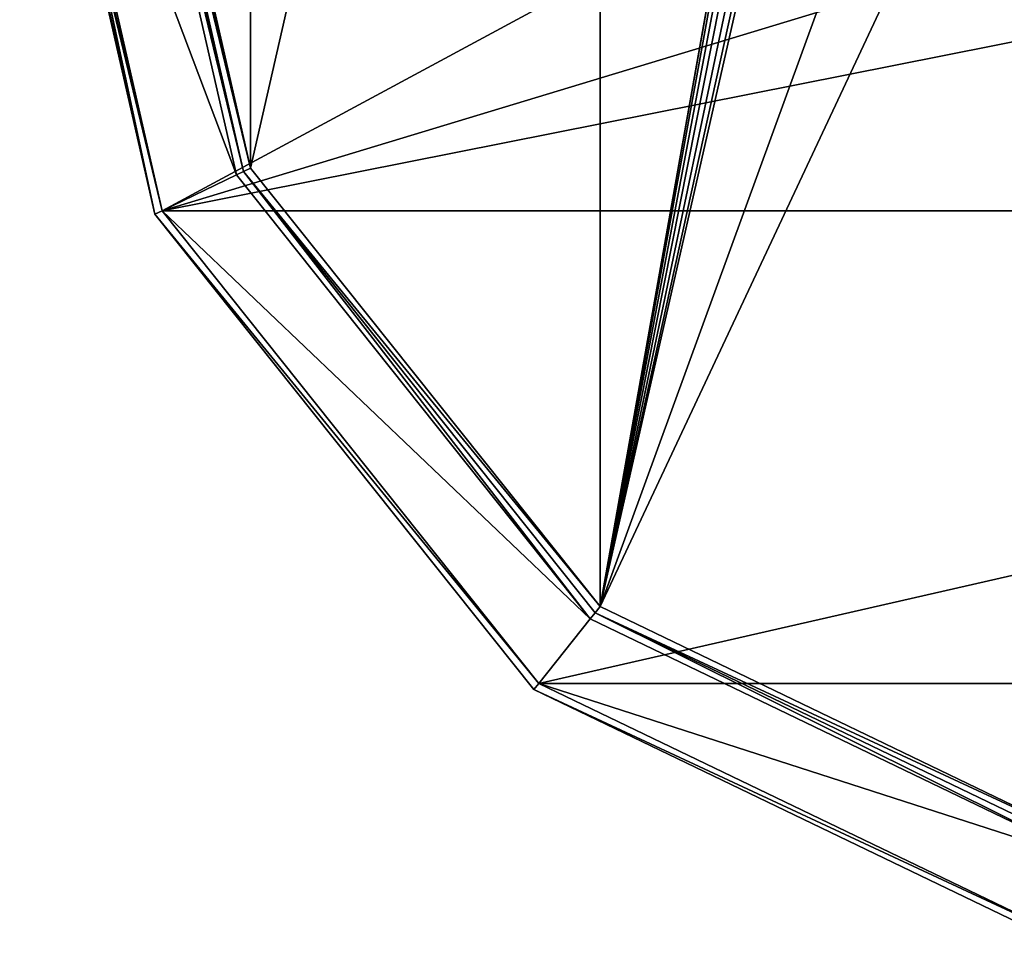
# Model space of a CAD drawing. Header units: millimetres. Extents: x -100 to 89, y -38 to 69.
# Tile 1 of 256: x -100 to -75, y 1 to 24. Entities that reach past the tile are written whole.
import ezdxf

# ---------------------------------------------------------------- set-up
doc = ezdxf.new("R2010")
doc.units = ezdxf.units.MM
doc.header["$LTSCALE"] = 65.185185
for name, color, linetype in [('479', 7, 'CONTINUOUS'), ('480', 7, 'CONTINUOUS'), ('492', 7, 'CONTINUOUS'), ('493', 7, 'CONTINUOUS'), ('494', 7, 'CONTINUOUS'), ('509', 7, 'CONTINUOUS'), ('511', 7, 'CONTINUOUS'), ('514', 7, 'CONTINUOUS'), ('516', 7, 'CONTINUOUS')]:
    doc.layers.add(name, color=color, linetype=linetype)

msp = doc.modelspace()

# ---------------------------------------------------------------- linework, layer by layer
at = {"layer": '479', "linetype": 'CONTINUOUS'}
for points in [[(-100.05, 34.5, 87.05), (-96.629, 19.511, 87.05), (-73.869, 31.781, 87.05), (-100.05, 34.5, 87.05)], [(-73.869, 31.781, 87.05), (-96.629, 19.511, 87.05), (-70.672, 27.381, 87.05), (-73.869, 31.781, 87.05)], [(-70.672, 27.381, 87.05), (-96.629, 19.511, 87.05), (-65.5, 25.7, 87.05), (-70.672, 27.381, 87.05)], [(-96.629, 19.511, 87.05), (-34.371, 19.511, 87.05), (-65.5, 25.7, 87.05), (-96.629, 19.511, 87.05)], [(-87.042, 7.488, 87.05), (-34.371, 19.511, 87.05), (-96.629, 19.511, 87.05), (-87.042, 7.488, 87.05)], [(-43.958, 7.488, 87.05), (-34.371, 19.511, 87.05), (-87.042, 7.488, 87.05), (-43.958, 7.488, 87.05)], [(-73.188, 0.816, 87.05), (-43.958, 7.488, 87.05), (-87.042, 7.488, 87.05), (-73.188, 0.816, 87.05)]]:
    msp.add_3dface(points, dxfattribs=at)
at = {"layer": '480', "linetype": 'CONTINUOUS'}
for points in [[(-85.484, 9.443, 85.05), (-94.377, 20.595, 85.05), (-85.484, 59.557, 85.05), (-85.484, 9.443, 85.05)], [(-85.484, 59.557, 85.05), (-94.377, 20.595, 85.05), (-94.377, 48.405, 85.05), (-85.484, 59.557, 85.05)], [(-85.484, 9.443, 85.05), (-85.484, 59.557, 85.05), (-77.159, 56.194, 85.05), (-85.484, 9.443, 85.05)], [(-77.245, 55.667, 85.05), (-85.484, 9.443, 85.05), (-77.159, 56.194, 85.05), (-77.245, 55.667, 85.05)], [(-77.159, 55.125, 85.05), (-85.484, 9.443, 85.05), (-77.245, 55.667, 85.05), (-77.159, 55.125, 85.05)], [(-76.926, 54.709, 85.05), (-85.484, 9.443, 85.05), (-77.159, 55.125, 85.05), (-76.926, 54.709, 85.05)], [(-76.561, 54.423, 85.05), (-85.484, 9.443, 85.05), (-76.926, 54.709, 85.05), (-76.561, 54.423, 85.05)], [(-75.201, 37.652, 85.05), (-85.484, 9.443, 85.05), (-75.209, 54.677, 85.05), (-75.201, 37.652, 85.05)], [(-75.209, 54.677, 85.05), (-85.484, 9.443, 85.05), (-75.577, 54.415, 85.05), (-75.209, 54.677, 85.05)], [(-76.07, 54.322, 85.05), (-85.484, 9.443, 85.05), (-76.561, 54.423, 85.05), (-76.07, 54.322, 85.05)], [(-75.577, 54.415, 85.05), (-85.484, 9.443, 85.05), (-76.07, 54.322, 85.05), (-75.577, 54.415, 85.05)], [(-94.377, 20.595, 85.05), (-97.55, 34.5, 85.05), (-94.377, 48.405, 85.05), (-94.377, 20.595, 85.05)], [(-75.201, 31.348, 85.05), (-85.484, 9.443, 85.05), (-75.201, 37.652, 85.05), (-75.201, 31.348, 85.05)], [(-72.632, 3.254, 85.05), (-85.484, 9.443, 85.05), (-75.201, 31.348, 85.05), (-72.632, 3.254, 85.05)]]:
    msp.add_3dface(points, dxfattribs=at)
at = {"layer": '492', "linetype": 'CONTINUOUS'}
for points in [[(-100.25, 34.5, 86.85), (-100.25, 34.5, 80.25), (-96.809, 19.423, 80.25), (-100.25, 34.5, 86.85)], [(-100.25, 34.5, 86.85), (-96.809, 19.423, 80.25), (-96.809, 19.423, 86.85), (-100.25, 34.5, 86.85)], [(-96.809, 19.423, 80.25), (-87.166, 7.331, 80.25), (-96.809, 19.423, 86.85), (-96.809, 19.423, 80.25)], [(-96.809, 19.423, 86.85), (-87.166, 7.331, 80.25), (-87.166, 7.331, 86.85), (-96.809, 19.423, 86.85)], [(-87.166, 7.331, 80.25), (-73.233, 0.621, 80.25), (-87.166, 7.331, 86.85), (-87.166, 7.331, 80.25)], [(-87.166, 7.331, 86.85), (-73.233, 0.621, 80.25), (-73.233, 0.621, 86.85), (-87.166, 7.331, 86.85)]]:
    msp.add_3dface(points, dxfattribs=at)
at = {"layer": '493', "linetype": 'CONTINUOUS'}
for points in [[(-96.629, 19.511, 80.05), (-100.05, 34.5, 80.05), (-94.737, 20.422, 80.05), (-96.629, 19.511, 80.05)], [(-100.05, 34.5, 80.05), (-97.95, 34.5, 80.05), (-94.737, 20.422, 80.05), (-100.05, 34.5, 80.05)], [(-85.733, 9.13, 80.05), (-96.629, 19.511, 80.05), (-94.737, 20.422, 80.05), (-85.733, 9.13, 80.05)], [(-87.042, 7.488, 80.05), (-96.629, 19.511, 80.05), (-85.733, 9.13, 80.05), (-87.042, 7.488, 80.05)], [(-72.721, 2.864, 80.05), (-87.042, 7.488, 80.05), (-85.733, 9.13, 80.05), (-72.721, 2.864, 80.05)], [(-73.188, 0.816, 80.05), (-87.042, 7.488, 80.05), (-72.721, 2.864, 80.05), (-73.188, 0.816, 80.05)]]:
    msp.add_3dface(points, dxfattribs=at)
at = {"layer": '494', "linetype": 'CONTINUOUS'}
for points in [[(-94.556, 20.507, 80.25), (-97.75, 34.5, 80.25), (-94.556, 20.507, 84.85), (-94.556, 20.507, 80.25)], [(-94.556, 20.507, 84.85), (-97.75, 34.5, 80.25), (-97.75, 34.5, 84.85), (-94.556, 20.507, 84.85)], [(-85.608, 9.286, 80.25), (-94.556, 20.507, 80.25), (-85.608, 9.286, 84.85), (-85.608, 9.286, 80.25)], [(-85.608, 9.286, 84.85), (-94.556, 20.507, 80.25), (-94.556, 20.507, 84.85), (-85.608, 9.286, 84.85)], [(-72.676, 3.059, 80.25), (-85.608, 9.286, 80.25), (-72.676, 3.059, 84.85), (-72.676, 3.059, 80.25)], [(-72.676, 3.059, 84.85), (-85.608, 9.286, 80.25), (-85.608, 9.286, 84.85), (-72.676, 3.059, 84.85)]]:
    msp.add_3dface(points, dxfattribs=at)
at = {"layer": '509', "linetype": 'CONTINUOUS'}
for points in [[(-100.25, 34.5, 86.85), (-96.809, 19.423, 86.85), (-100.191, 34.5, 86.991), (-100.25, 34.5, 86.85)], [(-96.809, 19.423, 86.85), (-100.05, 34.5, 87.05), (-100.191, 34.5, 86.991), (-96.809, 19.423, 86.85)], [(-96.629, 19.511, 87.05), (-100.05, 34.5, 87.05), (-96.809, 19.423, 86.85), (-96.629, 19.511, 87.05)], [(-87.042, 7.488, 87.05), (-96.629, 19.511, 87.05), (-96.809, 19.423, 86.85), (-87.042, 7.488, 87.05)], [(-87.042, 7.488, 87.05), (-96.809, 19.423, 86.85), (-87.166, 7.331, 86.85), (-87.042, 7.488, 87.05)], [(-73.188, 0.816, 87.05), (-87.042, 7.488, 87.05), (-87.166, 7.331, 86.85), (-73.188, 0.816, 87.05)], [(-73.188, 0.816, 87.05), (-87.166, 7.331, 86.85), (-73.233, 0.621, 86.85), (-73.188, 0.816, 87.05)]]:
    msp.add_3dface(points, dxfattribs=at)
at = {"layer": '511', "linetype": 'CONTINUOUS'}
for points in [[(-96.809, 19.423, 80.25), (-100.25, 34.5, 80.25), (-96.629, 19.511, 80.05), (-96.809, 19.423, 80.25)], [(-96.629, 19.511, 80.05), (-100.25, 34.5, 80.25), (-100.191, 34.5, 80.109), (-96.629, 19.511, 80.05)], [(-100.05, 34.5, 80.05), (-96.629, 19.511, 80.05), (-100.191, 34.5, 80.109), (-100.05, 34.5, 80.05)], [(-96.809, 19.423, 80.25), (-96.629, 19.511, 80.05), (-87.042, 7.488, 80.05), (-96.809, 19.423, 80.25)], [(-87.166, 7.331, 80.25), (-96.809, 19.423, 80.25), (-87.042, 7.488, 80.05), (-87.166, 7.331, 80.25)], [(-87.166, 7.331, 80.25), (-87.042, 7.488, 80.05), (-73.188, 0.816, 80.05), (-87.166, 7.331, 80.25)], [(-73.233, 0.621, 80.25), (-87.166, 7.331, 80.25), (-73.188, 0.816, 80.05), (-73.233, 0.621, 80.25)]]:
    msp.add_3dface(points, dxfattribs=at)
at = {"layer": '514', "linetype": 'CONTINUOUS'}
for points in [[(-94.737, 20.422, 80.05), (-97.95, 34.5, 80.05), (-94.556, 20.507, 80.25), (-94.737, 20.422, 80.05)], [(-94.556, 20.507, 80.25), (-97.95, 34.5, 80.05), (-97.809, 34.5, 80.109), (-94.556, 20.507, 80.25)], [(-97.75, 34.5, 80.25), (-94.556, 20.507, 80.25), (-97.809, 34.5, 80.109), (-97.75, 34.5, 80.25)], [(-85.733, 9.13, 80.05), (-94.737, 20.422, 80.05), (-94.556, 20.507, 80.25), (-85.733, 9.13, 80.05)], [(-85.733, 9.13, 80.05), (-94.556, 20.507, 80.25), (-85.608, 9.286, 80.25), (-85.733, 9.13, 80.05)], [(-72.721, 2.864, 80.05), (-85.733, 9.13, 80.05), (-85.608, 9.286, 80.25), (-72.721, 2.864, 80.05)], [(-72.721, 2.864, 80.05), (-85.608, 9.286, 80.25), (-72.676, 3.059, 80.25), (-72.721, 2.864, 80.05)]]:
    msp.add_3dface(points, dxfattribs=at)
at = {"layer": '516', "linetype": 'CONTINUOUS'}
for points in [[(-94.377, 20.595, 85.05), (-94.556, 20.507, 84.85), (-97.75, 34.5, 84.85), (-94.377, 20.595, 85.05)], [(-94.377, 20.595, 85.05), (-97.75, 34.5, 84.85), (-97.691, 34.5, 84.991), (-94.377, 20.595, 85.05)], [(-97.55, 34.5, 85.05), (-94.377, 20.595, 85.05), (-97.691, 34.5, 84.991), (-97.55, 34.5, 85.05)], [(-94.377, 20.595, 85.05), (-85.484, 9.443, 85.05), (-94.556, 20.507, 84.85), (-94.377, 20.595, 85.05)], [(-85.484, 9.443, 85.05), (-85.608, 9.286, 84.85), (-94.556, 20.507, 84.85), (-85.484, 9.443, 85.05)], [(-85.484, 9.443, 85.05), (-72.632, 3.254, 85.05), (-85.608, 9.286, 84.85), (-85.484, 9.443, 85.05)], [(-72.632, 3.254, 85.05), (-72.676, 3.059, 84.85), (-85.608, 9.286, 84.85), (-72.632, 3.254, 85.05)]]:
    msp.add_3dface(points, dxfattribs=at)

doc.saveas('drawing.dxf')
